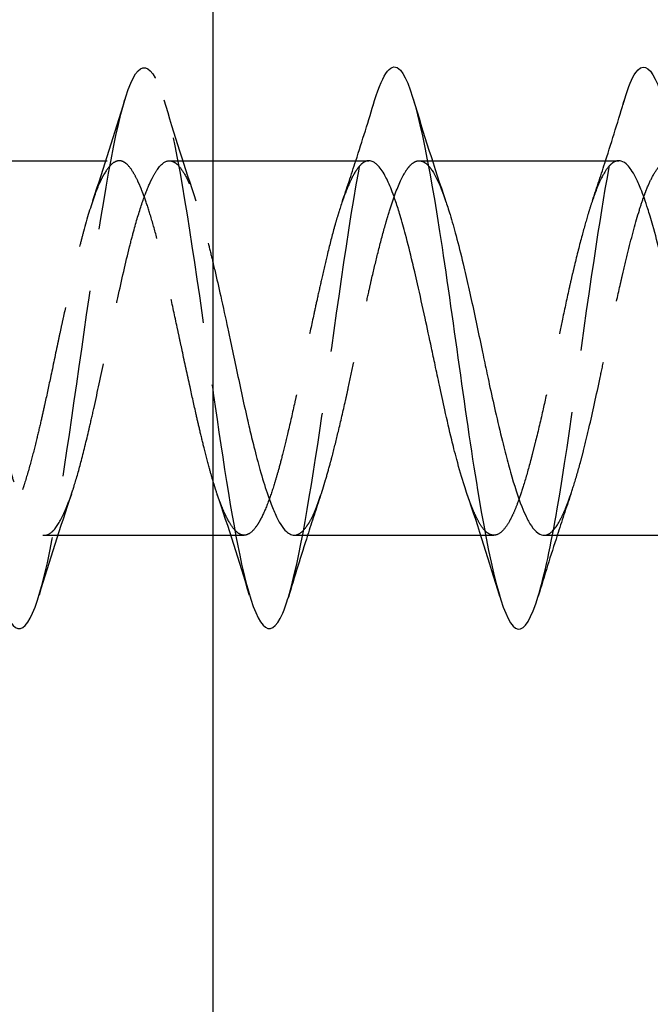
# Model space of a CAD drawing. Header units: millimetres. Extents: x -168 to 186, y -31 to 142.
# Tile 49 of 52: x 144 to 149, y 74 to 82. Entities that reach past the tile are written whole.
import ezdxf

# ---------------------------------------------------------------- set-up
doc = ezdxf.new("R2010")
doc.units = ezdxf.units.MM
doc.header["$LTSCALE"] = 10
doc.linetypes.add('ALLCAD_Strich', pattern=[0.2, 0.15, -0.05])
doc.layers.add('BESCH_KONT_sich_schn_ansi_2d', color=40, linetype='Continuous')

msp = doc.modelspace()

# ---------------------------------------------------------------- linework, layer by layer
at = {"layer": 'BESCH_KONT_sich_schn_ansi_2d', "linetype": 'Continuous', "extrusion": (0, 1, 2.22045e-16)}
for p, q in [((145.515, -26.4799), (145.515, 91.0201)), ((145.515, 81.1014), (146.7616, 81.1014)), ((147.2304, 81.1014), (147.2304, 81.1014)), ((147.2695, 81.1014), (148.7623, 81.1014)), ((145.515, 78.1014), (145.6556, 78.1014)), ((145.695, 78.1014), (145.6951, 78.1014)), ((146.1635, 78.1014), (147.657, 78.1014)), ((147.6955, 78.1014), (147.6955, 78.1014)), ((148.1647, 78.1014), (149.6558, 78.1014))]:
    msp.add_line(p, q, dxfattribs=at)
at = {"layer": 'BESCH_KONT_sich_schn_ansi_2d', "linetype": 'ALLCAD_Strich', "extrusion": (0, 1, 2.22045e-16)}
for p, q in [((143.1647, 81.1014), (144.7628, 81.1014)), ((145.1635, 81.1014), (145.515, 81.1014)), ((147.1641, 81.1014), (147.2304, 81.1014)), ((147.2304, 81.1014), (147.2695, 81.1014)), ((144.1641, 78.1014), (145.515, 78.1014)), ((145.6556, 78.1014), (145.695, 78.1014)), ((145.6951, 78.1014), (145.7623, 78.1014)), ((147.657, 78.1014), (147.6955, 78.1014)), ((147.6955, 78.1014), (147.7616, 78.1014))]:
    msp.add_line(p, q, dxfattribs=at)
at = {"layer": 'BESCH_KONT_sich_schn_ansi_2d', "linetype": 'ALLCAD_Strich'}
for points, knots in [([(136.9631, 81.8514), (137.0678, 81.8514), (137.1725, 81.4582), (137.2772, 80.8445), (137.3819, 80.2308), (137.4866, 79.3965), (137.5912, 78.7183), (137.6959, 78.0401), (137.8006, 77.518), (137.9053, 77.3851), (138.01, 77.2522), (138.1147, 77.5084), (138.2194, 78.0395), (138.3241, 78.5705), (138.4288, 79.3764), (138.5334, 80.0953), (138.6381, 80.8142), (138.7428, 81.4461), (138.8475, 81.7079), (138.9522, 81.9696), (139.0569, 81.8611), (139.1616, 81.4309), (139.2663, 81.0008), (139.3709, 80.249), (139.4756, 79.5128), (139.5803, 78.7766), (139.685, 78.056), (139.7897, 77.6741), (139.8944, 77.2923), (139.9991, 77.2493), (140.1038, 77.5643), (140.2085, 77.8794), (140.3131, 78.5526), (140.4178, 79.2819), (140.5225, 80.0112), (140.6272, 80.7967), (140.7319, 81.2861), (140.8366, 81.7754), (140.9413, 81.9686), (141.046, 81.779), (141.1507, 81.5894), (141.2553, 81.017), (141.36, 80.3185), (141.4647, 79.6201), (141.5694, 78.7956), (141.6741, 78.2148), (141.7788, 77.634), (141.8835, 77.297), (141.9882, 77.3549), (142.0929, 77.4127), (142.1975, 77.8656), (142.3022, 78.5102), (142.4069, 79.1549), (142.5116, 79.9913), (142.6163, 80.6444), (142.721, 81.2975), (142.8257, 81.7672), (142.9304, 81.843), (143.0351, 81.9187), (143.1397, 81.6003), (143.2444, 81.0307), (143.3491, 80.4611), (143.4538, 79.6403), (143.5585, 78.9363), (143.6632, 78.2323), (143.7679, 77.6454), (143.8726, 77.4385), (143.9773, 77.2317), (144.0819, 77.4052), (144.1866, 77.881), (144.2913, 78.3568), (144.396, 79.1351), (144.5007, 79.8667), (144.6054, 80.5983), (144.7101, 81.2833), (144.8148, 81.6145), (144.9195, 81.9456), (145.0241, 81.9228), (145.1288, 81.5564), (145.2335, 81.19), (145.3382, 80.4799), (145.4429, 79.7446), (145.4669, 79.5758), (145.491, 79.4057), (145.515, 79.2383)], [0, 0, 0, 0, 0.986665, 0.986665, 0.986665, 1.973329, 1.973329, 1.973329, 2.959994, 2.959994, 2.959994, 3.946659, 3.946659, 3.946659, 4.933323, 4.933323, 4.933323, 5.919988, 5.919988, 5.919988, 6.906653, 6.906653, 6.906653, 7.893318, 7.893318, 7.893318, 8.879982, 8.879982, 8.879982, 9.866647, 9.866647, 9.866647, 10.853312, 10.853312, 10.853312, 11.839976, 11.839976, 11.839976, 12.826641, 12.826641, 12.826641, 13.813306, 13.813306, 13.813306, 14.79997, 14.79997, 14.79997, 15.786635, 15.786635, 15.786635, 16.7733, 16.7733, 16.7733, 17.759965, 17.759965, 17.759965, 18.746629, 18.746629, 18.746629, 19.733294, 19.733294, 19.733294, 20.719959, 20.719959, 20.719959, 21.706623, 21.706623, 21.706623, 22.693288, 22.693288, 22.693288, 23.679953, 23.679953, 23.679953, 24.666617, 24.666617, 24.666617, 25.653282, 25.653282, 25.653282, 26.639947, 26.639947, 26.639947, 26.866482, 26.866482, 26.866482, 26.866482]), ([(146.1163, 77.6044), (146.2059, 77.9013), (146.2955, 78.4426), (146.3851, 79.0544), (146.4898, 79.7691), (146.5944, 80.5799), (146.6991, 81.1233), (146.7352, 81.3105), (146.7713, 81.4659), (146.8073, 81.5845)], [28.755402, 28.755402, 28.755402, 28.755402, 29.599941, 29.599941, 29.599941, 30.586606, 30.586606, 30.586606, 30.926462, 30.926462, 30.926462, 30.926462]), ([(148.1172, 77.6132), (148.168, 77.7805), (148.2187, 78.0204), (148.2695, 78.3135), (148.3742, 78.918), (148.4788, 79.749), (148.5835, 80.4336), (148.6593, 80.9288), (148.735, 81.3474), (148.8107, 81.5982)], [35.041631, 35.041631, 35.041631, 35.041631, 35.519929, 35.519929, 35.519929, 36.506594, 36.506594, 36.506594, 37.220177, 37.220177, 37.220177, 37.220177]), ([(145.515, 78.5293), (145.5048, 78.5631), (145.4947, 78.5985), (145.4702, 78.6877), (145.456, 78.7428), (145.4302, 78.8467), (145.4187, 78.8945), (145.3976, 78.9847), (145.3879, 79.0267), (145.3619, 79.1415), (145.3454, 79.2157), (145.3081, 79.3861), (145.2872, 79.4828), (145.259, 79.6142), (145.2516, 79.6487), (145.2382, 79.7112), (145.2322, 79.7393), (145.2072, 79.8564), (145.1883, 79.9446), (145.1554, 80.0952), (145.1413, 80.1584), (145.1157, 80.2694), (145.1043, 80.3176), (145.0832, 80.4038), (145.0736, 80.4421), (145.0463, 80.5463), (145.0287, 80.6093), (144.9951, 80.7192), (144.9793, 80.7669), (144.9589, 80.8232), (144.9543, 80.8356), (144.9426, 80.8657), (144.9357, 80.8829), (144.9225, 80.9138), (144.9163, 80.9277), (144.8976, 80.9674), (144.8852, 80.9908), (144.8554, 81.0393), (144.8381, 81.0611), (144.8082, 81.0871), (144.7957, 81.0945), (144.7736, 81.1012), (144.764, 81.1021), (144.7394, 81.099), (144.7243, 81.0921), (144.6875, 81.0633), (144.6659, 81.0366), (144.6358, 80.986), (144.6273, 80.9703), (144.6131, 80.9415), (144.6074, 80.9292), (144.5889, 80.8873), (144.5762, 80.8552), (144.5343, 80.7393), (144.5055, 80.643), (144.4668, 80.4988), (144.4572, 80.4621), (144.4355, 80.3764), (144.4234, 80.3269), (144.3953, 80.209), (144.3792, 80.1398), (144.3463, 79.9944), (144.3295, 79.9183), (144.3069, 79.8141), (144.301, 79.7871), (144.2875, 79.7242), (144.2799, 79.6882), (144.2518, 79.5555), (144.2316, 79.4587), (144.1955, 79.2886), (144.1797, 79.215), (144.1542, 79.0997), (144.1446, 79.057), (144.1233, 78.964), (144.1115, 78.9143), (144.0847, 78.8049), (144.0697, 78.7462), (144.0367, 78.6241), (144.0187, 78.562), (143.9946, 78.4855), (143.9885, 78.4667), (143.9753, 78.4269), (143.9681, 78.4061), (143.9409, 78.3309), (143.9212, 78.2829), (143.8845, 78.2086), (143.8676, 78.1804), (143.841, 78.1459), (143.8314, 78.1354), (143.8102, 78.117), (143.7986, 78.1099), (143.7725, 78.1006), (143.758, 78.1), (143.7244, 78.1094), (143.7052, 78.1225), (143.6802, 78.15), (143.6741, 78.1573), (143.6608, 78.1754), (143.6535, 78.1865), (143.6261, 78.2323), (143.6063, 78.2742), (143.5697, 78.3657), (143.5531, 78.4126), (143.5268, 78.4943), (143.5172, 78.5257), (143.496, 78.5978), (143.4844, 78.6391), (143.4582, 78.7362), (143.4436, 78.7929), (143.41, 78.9281), (143.3911, 79.008), (143.3662, 79.1173), (143.3601, 79.1441), (143.3468, 79.204), (143.3395, 79.2372), (143.3122, 79.363), (143.2924, 79.4573), (143.2558, 79.6317), (143.2391, 79.7115), (143.2128, 79.8359), (143.2031, 79.8809), (143.1819, 79.9789), (143.1703, 80.0315), (143.1442, 80.1478), (143.1296, 80.2107), (143.096, 80.3505), (143.077, 80.4257), (143.0521, 80.519), (143.0461, 80.5412), (143.0327, 80.5892), (143.0254, 80.6148), (142.9981, 80.7079), (142.9783, 80.77), (142.9417, 80.871), (142.9251, 80.9118), (142.8987, 80.9672), (142.8891, 80.9855), (142.8679, 81.0215), (142.8563, 81.0382), (142.8301, 81.0694), (142.8155, 81.0822), (142.7819, 81.1011), (142.763, 81.104), (142.738, 81.0976), (142.732, 81.0952), (142.7187, 81.0882), (142.7114, 81.0833), (142.6841, 81.0601), (142.6642, 81.0343), (142.6277, 80.9713), (142.611, 80.9366), (142.5846, 80.8733), (142.575, 80.8485), (142.5538, 80.7901), (142.5422, 80.756), (142.516, 80.6742), (142.5015, 80.6253), (142.4679, 80.5064), (142.4489, 80.4344), (142.424, 80.3339), (142.4179, 80.3092), (142.4046, 80.2535), (142.3973, 80.2225), (142.37, 80.1038), (142.3502, 80.0133), (142.3136, 79.8427), (142.2969, 79.7636), (142.2706, 79.6384), (142.2609, 79.5927), (142.2397, 79.4925), (142.2281, 79.438), (142.202, 79.3166), (142.1874, 79.2499), (142.1538, 79.0999), (142.1348, 79.0176), (142.1099, 78.9132), (142.1039, 78.8882), (142.0905, 78.8338), (142.0833, 78.8046), (142.0559, 78.6968), (142.0361, 78.6227), (141.9995, 78.4977), (141.9829, 78.4451), (141.9565, 78.3703), (141.9469, 78.3448), (141.9257, 78.2925), (141.9141, 78.2666), (141.8879, 78.2145), (141.8733, 78.1898), (141.8398, 78.1433), (141.8208, 78.1245), (141.7958, 78.1098), (141.7898, 78.107), (141.7765, 78.1027), (141.7692, 78.1014), (141.7419, 78.1013), (141.722, 78.1101), (141.6855, 78.1428), (141.6688, 78.1639), (141.6424, 78.2066), (141.6328, 78.2241), (141.6116, 78.2667), (141.6, 78.2926), (141.5738, 78.3565), (141.5593, 78.3959), (141.5257, 78.4947), (141.5067, 78.5563), (141.4818, 78.6444), (141.4757, 78.6664), (141.4624, 78.716), (141.4551, 78.7439), (141.4278, 78.8515), (141.408, 78.9353), (141.3714, 79.0963), (141.3547, 79.1721), (141.3284, 79.294), (141.3187, 79.3389), (141.2975, 79.4382), (141.2859, 79.4926), (141.2598, 79.6153), (141.2452, 79.6835), (141.2116, 79.8389), (141.1927, 79.9256), (141.1677, 80.0375), (141.1617, 80.0644), (141.1483, 80.1235), (141.1411, 80.1555), (141.1137, 80.2744), (141.0939, 80.358), (141.0573, 80.5029), (141.0407, 80.5655), (141.0143, 80.6572), (141.0047, 80.6892), (140.9835, 80.7561), (140.9719, 80.7902), (140.9457, 80.8616), (140.9311, 80.8973), (140.8976, 80.9701), (140.8786, 81.0041), (140.8536, 81.0394), (140.8476, 81.0472), (140.8343, 81.0627), (140.827, 81.0701), (140.7997, 81.0936), (140.7798, 81.102), (140.7433, 81.1009), (140.7266, 81.094), (140.7002, 81.0733), (140.6906, 81.0637), (140.6694, 81.0382), (140.6578, 81.0214), (140.6316, 80.9774), (140.6171, 80.9487), (140.5835, 80.8735), (140.5645, 80.8243), (140.5396, 80.7513), (140.5335, 80.7329), (140.5202, 80.691), (140.5129, 80.6672), (140.4856, 80.5742), (140.4658, 80.4999), (140.4292, 80.3537), (140.4125, 80.2836), (140.3862, 80.169), (140.3766, 80.1264), (140.3553, 80.0314), (140.3437, 79.9787), (140.3176, 79.8589), (140.303, 79.7914), (140.2694, 79.6357), (140.2505, 79.5475), (140.2255, 79.4317), (140.2195, 79.4037), (140.2061, 79.3419), (140.1989, 79.3082), (140.1716, 79.1823), (140.1517, 79.0919), (140.1151, 78.9318), (140.0985, 78.8613), (140.0721, 78.7556), (140.0625, 78.7182), (140.0413, 78.639), (140.0297, 78.5977), (140.0035, 78.5095), (139.989, 78.4638), (139.9554, 78.3673), (139.9364, 78.3191), (139.9114, 78.2643), (139.9054, 78.2518), (139.8921, 78.2255), (139.8848, 78.2122), (139.8575, 78.1662), (139.8376, 78.1409), (139.8011, 78.1104), (139.7844, 78.1028), (139.758, 78.1009), (139.7484, 78.1022), (139.7272, 78.1098), (139.7156, 78.1169), (139.6894, 78.1395), (139.6749, 78.1565), (139.6413, 78.2058), (139.6223, 78.2409), (139.5974, 78.2964), (139.5913, 78.3106), (139.578, 78.3435), (139.5707, 78.3625), (139.5433, 78.4378), (139.5235, 78.5003), (139.487, 78.6268), (139.4703, 78.6888), (139.444, 78.7922), (139.4344, 78.8311), (139.4131, 78.9188), (139.4015, 78.968), (139.3753, 79.0813), (139.3607, 79.146), (139.3272, 79.2966), (139.3083, 79.3832), (139.2834, 79.4988), (139.2773, 79.527), (139.264, 79.5894), (139.2568, 79.6236), (139.2295, 79.7524), (139.2096, 79.8465), (139.1731, 80.0167), (139.1564, 80.093), (139.13, 80.2093), (139.1203, 80.2507), (139.0992, 80.3397), (139.0876, 80.3867), (139.0615, 80.4886), (139.047, 80.5424), (139.0134, 80.6599), (138.9943, 80.7211), (138.9692, 80.7937), (138.9632, 80.8106), (138.9498, 80.8467), (138.9426, 80.8655), (138.9152, 80.9325), (138.8954, 80.974), (138.8588, 81.0349), (138.8421, 81.0568), (138.8157, 81.0813), (138.8061, 81.0882), (138.7849, 81.0988), (138.7733, 81.1016), (138.7471, 81.1011), (138.7325, 81.0962), (138.699, 81.0745), (138.68, 81.0546), (138.6551, 81.0185), (138.649, 81.0089), (138.6356, 80.9861), (138.6283, 80.9724), (138.6009, 80.917), (138.581, 80.8683), (138.5445, 80.7657), (138.5281, 80.7142), (138.5019, 80.6258), (138.4922, 80.5919), (138.4709, 80.5141), (138.4592, 80.4697), (138.4327, 80.3658), (138.4179, 80.3054), (138.3846, 80.1652), (138.3661, 80.0845), (138.3415, 79.9744), (138.3355, 79.9469), (138.3223, 79.8863), (138.3151, 79.8532), (138.2881, 79.7267), (138.2684, 79.6325), (138.2316, 79.4572), (138.2146, 79.3764), (138.1881, 79.2527), (138.1786, 79.209), (138.1578, 79.1149), (138.1465, 79.0647), (138.1212, 78.9554), (138.1072, 78.897), (138.0729, 78.7592), (138.0525, 78.6823), (138.0268, 78.5924), (138.0214, 78.5739), (138.0091, 78.5326), (138.0022, 78.5101), (137.9908, 78.4738), (137.9862, 78.4597), (137.9662, 78.3994), (137.9509, 78.3569), (137.918, 78.2755), (137.9005, 78.238), (137.8731, 78.1901), (137.8635, 78.1751), (137.8422, 78.1468), (137.8306, 78.1342), (137.8044, 78.1127), (137.7898, 78.1054), (137.7563, 78.0991), (137.7373, 78.1033), (137.7128, 78.1187), (137.7073, 78.1229), (137.6946, 78.134), (137.6875, 78.1414), (137.6605, 78.1735), (137.6409, 78.2056), (137.6044, 78.28), (137.5877, 78.32), (137.5611, 78.3916), (137.5514, 78.4196), (137.5325, 78.4768), (137.5233, 78.5058), (137.4884, 78.6214), (137.4624, 78.7169), (137.4363, 78.8203)], [3.055943, 3.055943, 3.055943, 3.055943, 3.070776, 3.070776, 3.091709, 3.091709, 3.108483, 3.108483, 3.122507, 3.122507, 3.14621, 3.14621, 3.176006, 3.176006, 3.186593, 3.186593, 3.195238, 3.195238, 3.222792, 3.222792, 3.243482, 3.243482, 3.260161, 3.260161, 3.274206, 3.274206, 3.29962, 3.29962, 3.322178, 3.322178, 3.328812, 3.328812, 3.338792, 3.338792, 3.347746, 3.347746, 3.36587, 3.36587, 3.391261, 3.391261, 3.409627, 3.409627, 3.423472, 3.423472, 3.445297, 3.445297, 3.476191, 3.476191, 3.488327, 3.488327, 3.4966, 3.4966, 3.515042, 3.515042, 3.557667, 3.557667, 3.571576, 3.571576, 3.589121, 3.589121, 3.612097, 3.612097, 3.636131, 3.636131, 3.644507, 3.644507, 3.655566, 3.655566, 3.685269, 3.685269, 3.708459, 3.708459, 3.722441, 3.722441, 3.739453, 3.739453, 3.760996, 3.760996, 3.786693, 3.786693, 3.795415, 3.795415, 3.805825, 3.805825, 3.834794, 3.834794, 3.859571, 3.859571, 3.873603, 3.873603, 3.890343, 3.890343, 3.911185, 3.911185, 3.938449, 3.938449, 3.94711, 3.94711, 3.957659, 3.957659, 3.986786, 3.986786, 4.011187, 4.011187, 4.025211, 4.025211, 4.041991, 4.041991, 4.062935, 4.062935, 4.089961, 4.089961, 4.098633, 4.098633, 4.109157, 4.109157, 4.138256, 4.138256, 4.162724, 4.162724, 4.17675, 4.17675, 4.193522, 4.193522, 4.214447, 4.214447, 4.241518, 4.241518, 4.250188, 4.250188, 4.260717, 4.260717, 4.28982, 4.28982, 4.314276, 4.314276, 4.328302, 4.328302, 4.345076, 4.345076, 4.366004, 4.366004, 4.393067, 4.393067, 4.401737, 4.401737, 4.412265, 4.412265, 4.441368, 4.441368, 4.465826, 4.465826, 4.479852, 4.479852, 4.496626, 4.496626, 4.517554, 4.517554, 4.544618, 4.544618, 4.553288, 4.553288, 4.563817, 4.563817, 4.59292, 4.59292, 4.617377, 4.617377, 4.631403, 4.631403, 4.648177, 4.648177, 4.669105, 4.669105, 4.696169, 4.696169, 4.704839, 4.704839, 4.715368, 4.715368, 4.744471, 4.744471, 4.768929, 4.768929, 4.782954, 4.782954, 4.799728, 4.799728, 4.820656, 4.820656, 4.847721, 4.847721, 4.856391, 4.856391, 4.866919, 4.866919, 4.896022, 4.896022, 4.920481, 4.920481, 4.934506, 4.934506, 4.95128, 4.95128, 4.972208, 4.972208, 4.999273, 4.999273, 5.007943, 5.007943, 5.018472, 5.018472, 5.047575, 5.047575, 5.072033, 5.072033, 5.086059, 5.086059, 5.102833, 5.102833, 5.123762, 5.123762, 5.150824, 5.150824, 5.159495, 5.159495, 5.170023, 5.170023, 5.199126, 5.199126, 5.223585, 5.223585, 5.23761, 5.23761, 5.254384, 5.254384, 5.275311, 5.275311, 5.302378, 5.302378, 5.311048, 5.311048, 5.321576, 5.321576, 5.350679, 5.350679, 5.375139, 5.375139, 5.389165, 5.389165, 5.405938, 5.405938, 5.426865, 5.426865, 5.453932, 5.453932, 5.462603, 5.462603, 5.473133, 5.473133, 5.502238, 5.502238, 5.526691, 5.526691, 5.540718, 5.540718, 5.557495, 5.557495, 5.57843, 5.57843, 5.60548, 5.60548, 5.614151, 5.614151, 5.624676, 5.624676, 5.653776, 5.653776, 5.678242, 5.678242, 5.692267, 5.692267, 5.709036, 5.709036, 5.729954, 5.729954, 5.757041, 5.757041, 5.76571, 5.76571, 5.776238, 5.776238, 5.805342, 5.805342, 5.829807, 5.829807, 5.843833, 5.843833, 5.860606, 5.860606, 5.88153, 5.88153, 5.908602, 5.908602, 5.917273, 5.917273, 5.927815, 5.927815, 5.956931, 5.956931, 5.981349, 5.981349, 5.995379, 5.995379, 6.012175, 6.012175, 6.033151, 6.033151, 6.060115, 6.060115, 6.06879, 6.06879, 6.079294, 6.079294, 6.108369, 6.108369, 6.132889, 6.132889, 6.146906, 6.146906, 6.163641, 6.163641, 6.184483, 6.184483, 6.211736, 6.211736, 6.220393, 6.220393, 6.230926, 6.230926, 6.260044, 6.260044, 6.284522, 6.284522, 6.298554, 6.298554, 6.315332, 6.315332, 6.336268, 6.336268, 6.363306, 6.363306, 6.371989, 6.371989, 6.382602, 6.382602, 6.411786, 6.411786, 6.43597, 6.43597, 6.450018, 6.450018, 6.466936, 6.466936, 6.488187, 6.488187, 6.514594, 6.514594, 6.523285, 6.523285, 6.533631, 6.533631, 6.562522, 6.562522, 6.587478, 6.587478, 6.6013, 6.6013, 6.617688, 6.617688, 6.637752, 6.637752, 6.666821, 6.666821, 6.674542, 6.674542, 6.68452, 6.68452, 6.691142, 6.691142, 6.713569, 6.713569, 6.739343, 6.739343, 6.753456, 6.753456, 6.770244, 6.770244, 6.791157, 6.791157, 6.818246, 6.818246, 6.826165, 6.826165, 6.836511, 6.836511, 6.865295, 6.865295, 6.889866, 6.889866, 6.904072, 6.904072, 6.917294, 6.917294, 6.954529, 6.954529, 6.954529, 6.954529]), ([(137.4364, 80.5857), (137.4476, 80.5465), (137.4588, 80.5055), (137.4771, 80.4357), (137.4842, 80.4078), (137.5069, 80.3165), (137.5223, 80.2509), (137.558, 80.0945), (137.578, 80.0025), (137.6102, 79.852), (137.6223, 79.795), (137.6471, 79.6782), (137.6597, 79.6185), (137.6979, 79.4394), (137.7235, 79.3209), (137.7616, 79.1504), (137.7739, 79.0958), (137.7933, 79.0117), (137.8004, 78.9814), (137.8273, 78.8672), (137.847, 78.7867), (137.8888, 78.6261), (137.9109, 78.5478), (137.9453, 78.4396), (137.9574, 78.404), (137.9934, 78.3067), (138.0174, 78.253), (138.0596, 78.1794), (138.0776, 78.1546), (138.103, 78.1291), (138.1104, 78.1228), (138.1352, 78.1056), (138.1525, 78.1002), (138.1865, 78.103), (138.2031, 78.1106), (138.2261, 78.1298), (138.2324, 78.136), (138.2508, 78.1564), (138.2628, 78.173), (138.3074, 78.2452), (138.34, 78.3195), (138.3864, 78.4507), (138.3997, 78.4915), (138.4203, 78.5592), (138.4276, 78.584), (138.4526, 78.6723), (138.4701, 78.7395), (138.5112, 78.9059), (138.5346, 79.0075), (138.57, 79.1667), (138.5818, 79.2207), (138.6209, 79.4009), (138.6483, 79.5294), (138.6925, 79.7345), (138.709, 79.8109), (138.7327, 79.9195), (138.7399, 79.9524), (138.768, 80.0801), (138.7886, 80.1724), (138.831, 80.3543), (138.8528, 80.4428), (138.8866, 80.5696), (138.8986, 80.6122), (138.9387, 80.7471), (138.9669, 80.8289), (139.0104, 80.9309), (139.0254, 80.9619), (139.0476, 81.0014), (139.0549, 81.0133), (139.0811, 81.0524), (139.0999, 81.0731), (139.1343, 81.0966), (139.1499, 81.1018), (139.1717, 81.1012), (139.1779, 81.1002), (139.1958, 81.0947), (139.2077, 81.088), (139.2497, 81.0531), (139.2801, 81.0084), (139.3253, 80.9149), (139.3399, 80.8806), (139.3618, 80.8233), (139.369, 80.8033), (139.3954, 80.7268), (139.4142, 80.6652), (139.4487, 80.5423), (139.4643, 80.483), (139.486, 80.3961), (139.4922, 80.3711), (139.5101, 80.2971), (139.5219, 80.2469), (139.5639, 80.0649), (139.5942, 79.927), (139.6394, 79.7185), (139.6541, 79.6506), (139.6759, 79.5486), (139.6832, 79.5146), (139.7095, 79.3912), (139.7283, 79.3026), (139.7702, 79.1094), (139.7932, 79.0063), (139.8283, 78.8585), (139.8402, 78.8099), (139.877, 78.6661), (139.9019, 78.5772), (139.9451, 78.4409), (139.9633, 78.3891), (139.9886, 78.3247), (139.9959, 78.3072), (140.024, 78.2428), (140.0447, 78.2034), (140.0804, 78.1514), (140.0953, 78.1345), (140.1163, 78.1177), (140.1224, 78.1137), (140.1403, 78.1043), (140.1522, 78.1013), (140.1912, 78.1017), (140.2184, 78.1183), (140.2625, 78.1704), (140.2792, 78.1959), (140.3031, 78.2406), (140.3103, 78.2552), (140.3381, 78.3155), (140.3583, 78.3683), (140.3937, 78.4735), (140.4088, 78.5225), (140.43, 78.5961), (140.436, 78.6177), (140.454, 78.6832), (140.4659, 78.7286), (140.497, 78.8512), (140.5162, 78.9309), (140.5596, 79.1169), (140.5837, 79.2244), (140.6149, 79.3678), (140.6222, 79.4014), (140.6525, 79.5432), (140.6753, 79.6524), (140.7186, 79.8576), (140.7389, 79.9532), (140.7713, 80.1003), (140.7832, 80.1533), (140.823, 80.3251), (140.851, 80.4376), (140.8944, 80.5948), (140.9095, 80.6466), (140.9319, 80.7181), (140.9392, 80.7406), (140.9692, 80.8302), (140.9917, 80.8891), (141.0341, 80.9809), (141.0539, 81.0159), (141.0858, 81.058), (141.0977, 81.0706), (141.1371, 81.1018), (141.1647, 81.1069), (141.2079, 81.089), (141.2233, 81.0776), (141.2459, 81.0533), (141.2531, 81.0443), (141.2801, 81.0068), (141.2996, 80.9711), (141.34, 80.881), (141.3609, 80.8256), (141.3938, 80.7265), (141.4057, 80.6882), (141.4486, 80.5429), (141.4798, 80.424), (141.5253, 80.2365), (141.5394, 80.1763), (141.5608, 80.0826), (141.5681, 80.0501), (141.5974, 79.9176), (141.6191, 79.8151), (141.6612, 79.6149), (141.6814, 79.5179), (141.7137, 79.3657), (141.7256, 79.31), (141.7612, 79.1464), (141.785, 79.0411), (141.8276, 78.8633), (141.8462, 78.7891), (141.872, 78.6917), (141.8793, 78.665), (141.9088, 78.5585), (141.9308, 78.4853), (141.9737, 78.359), (141.9945, 78.3055), (142.0274, 78.2354), (142.0393, 78.2129), (142.0754, 78.1542), (142.0997, 78.1273), (142.1426, 78.1024), (142.1611, 78.099), (142.1868, 78.1046), (142.194, 78.1074), (142.2228, 78.1228), (142.244, 78.1446), (142.2866, 78.2079), (142.3079, 78.2496), (142.3413, 78.3285), (142.3532, 78.3594), (142.3896, 78.461), (142.4141, 78.5395), (142.457, 78.6912), (142.4753, 78.7601), (142.5007, 78.862), (142.5079, 78.8916), (142.5369, 79.0133), (142.5584, 79.1093), (142.6011, 79.306), (142.6223, 79.4061), (142.6554, 79.5635), (142.6674, 79.6201), (142.7036, 79.7909), (142.7281, 79.9043), (142.7711, 80.0967), (142.7895, 80.1768), (142.8151, 80.2844), (142.8224, 80.3144), (142.8538, 80.4428), (142.8776, 80.535), (142.9206, 80.6859), (142.9397, 80.7472), (142.9708, 80.8359), (142.9828, 80.8673), (143.0216, 80.9597), (143.0486, 81.0095), (143.0915, 81.0641), (143.1073, 81.079), (143.1302, 81.093), (143.1375, 81.0963), (143.1647, 81.1044), (143.1845, 81.1014), (143.2264, 81.0764), (143.2485, 81.0521), (143.2827, 80.9984), (143.2946, 80.9767), (143.332, 80.9001), (143.3575, 80.8353), (143.4005, 80.7081), (143.4179, 80.6521), (143.4423, 80.5663), (143.4496, 80.5401), (143.4792, 80.4293), (143.5014, 80.3389), (143.5443, 80.1536), (143.5651, 80.0598), (143.5979, 79.9085), (143.6098, 79.853), (143.6458, 79.6844), (143.67, 79.5706), (143.7131, 79.3714), (143.7318, 79.286), (143.7576, 79.1697), (143.7648, 79.1373), (143.7931, 79.0117), (143.8139, 78.9216), (143.8564, 78.7473), (143.878, 78.6641), (143.9116, 78.5462), (143.9235, 78.5067), (143.96, 78.3938), (143.9847, 78.3283), (144.0276, 78.2353), (144.0456, 78.2025), (144.0709, 78.1657), (144.0781, 78.1562), (144.1074, 78.1223), (144.1291, 78.1071), (144.1719, 78.0985), (144.1929, 78.1043), (144.2259, 78.1291), (144.2379, 78.1412), (144.278, 78.192), (144.3064, 78.2445), (144.3499, 78.3479), (144.3648, 78.3875), (144.387, 78.4523), (144.3943, 78.4744), (144.4208, 78.5591), (144.4399, 78.6267), (144.481, 78.7833), (144.5029, 78.8734), (144.5368, 79.0197), (144.5487, 79.0723), (144.5885, 79.2501), (144.6164, 79.3792), (144.6594, 79.5784), (144.6741, 79.6472), (144.6962, 79.7498), (144.7035, 79.7838), (144.7243, 79.8804), (144.7377, 79.9426), (144.7825, 80.1479), (144.8136, 80.2853), (144.857, 80.4591), (144.869, 80.5051), (144.9029, 80.6287), (144.9248, 80.7014), (144.9658, 80.8216), (144.9847, 80.8709), (145.0109, 80.9301), (145.0182, 80.9456), (145.0397, 80.9884), (145.0538, 81.0126), (145.0981, 81.0757), (145.128, 81.0988), (145.1701, 81.1021), (145.1819, 81.0999), (145.2001, 81.0917), (145.2063, 81.0881), (145.2286, 81.072), (145.2447, 81.0549), (145.2798, 81.0058), (145.2988, 80.972), (145.325, 80.9154), (145.3323, 80.8986), (145.3538, 80.8459), (145.3679, 80.8071), (145.4123, 80.6741), (145.4421, 80.5678), (145.4842, 80.4029), (145.496, 80.3549), (145.5103, 80.2955), (145.5126, 80.2856), (145.515, 80.2756)], [0.000004, 0.000004, 0.000004, 0.000004, 0.015971, 0.015971, 0.026169, 0.026169, 0.048722, 0.048722, 0.078187, 0.078187, 0.095845, 0.095845, 0.114159, 0.114159, 0.15078, 0.15078, 0.168428, 0.168428, 0.178581, 0.178581, 0.207307, 0.207307, 0.239764, 0.239764, 0.257385, 0.257385, 0.291901, 0.291901, 0.317602, 0.317602, 0.328233, 0.328233, 0.353479, 0.353479, 0.377859, 0.377859, 0.387096, 0.387096, 0.404618, 0.404618, 0.451591, 0.451591, 0.470633, 0.470633, 0.481102, 0.481102, 0.506727, 0.506727, 0.541122, 0.541122, 0.558324, 0.558324, 0.597748, 0.597748, 0.621321, 0.621321, 0.63168, 0.63168, 0.661826, 0.661826, 0.693763, 0.693763, 0.71114, 0.71114, 0.75177, 0.75177, 0.77313, 0.77313, 0.783605, 0.783605, 0.811005, 0.811005, 0.83392, 0.83392, 0.842903, 0.842903, 0.860113, 0.860113, 0.903764, 0.903764, 0.924635, 0.924635, 0.935072, 0.935072, 0.962646, 0.962646, 0.985488, 0.985488, 0.994454, 0.994454, 1.011641, 1.011641, 1.055254, 1.055254, 1.076119, 1.076119, 1.086562, 1.086562, 1.114084, 1.114084, 1.147867, 1.147867, 1.165203, 1.165203, 1.201052, 1.201052, 1.226943, 1.226943, 1.237347, 1.237347, 1.267596, 1.267596, 1.289504, 1.289504, 1.298317, 1.298317, 1.315646, 1.315646, 1.354778, 1.354778, 1.378564, 1.378564, 1.38897, 1.38897, 1.418627, 1.418627, 1.440734, 1.440734, 1.44958, 1.44958, 1.466912, 1.466912, 1.494621, 1.494621, 1.528951, 1.528951, 1.539358, 1.539358, 1.572741, 1.572741, 1.602631, 1.602631, 1.619973, 1.619973, 1.660189, 1.660189, 1.681829, 1.681829, 1.692262, 1.692262, 1.725229, 1.725229, 1.754295, 1.754295, 1.771643, 1.771643, 1.811297, 1.811297, 1.833265, 1.833265, 1.843692, 1.843692, 1.872209, 1.872209, 1.902829, 1.902829, 1.920222, 1.920222, 1.965006, 1.965006, 1.98516, 1.98516, 1.995632, 1.995632, 2.02749, 2.02749, 2.057176, 2.057176, 2.074521, 2.074521, 2.108757, 2.108757, 2.135316, 2.135316, 2.145711, 2.145711, 2.177926, 2.177926, 2.208514, 2.208514, 2.225853, 2.225853, 2.260746, 2.260746, 2.287154, 2.287154, 2.297549, 2.297549, 2.328603, 2.328603, 2.359916, 2.359916, 2.377253, 2.377253, 2.412538, 2.412538, 2.438539, 2.438539, 2.448933, 2.448933, 2.480416, 2.480416, 2.511458, 2.511458, 2.528796, 2.528796, 2.563947, 2.563947, 2.590236, 2.590236, 2.600633, 2.600633, 2.63557, 2.63557, 2.663606, 2.663606, 2.680971, 2.680971, 2.719736, 2.719736, 2.742229, 2.742229, 2.752651, 2.752651, 2.781558, 2.781558, 2.814056, 2.814056, 2.831387, 2.831387, 2.868129, 2.868129, 2.892818, 2.892818, 2.903215, 2.903215, 2.935626, 2.935626, 2.966102, 2.966102, 2.983444, 2.983444, 3.018269, 3.018269, 3.044899, 3.044899, 3.0553, 3.0553, 3.085744, 3.085744, 3.11746, 3.11746, 3.134798, 3.134798, 3.17026, 3.17026, 3.196045, 3.196045, 3.206441, 3.206441, 3.238255, 3.238255, 3.269097, 3.269097, 3.286439, 3.286439, 3.327211, 3.327211, 3.348544, 3.348544, 3.358986, 3.358986, 3.38693, 3.38693, 3.419088, 3.419088, 3.436432, 3.436432, 3.476632, 3.476632, 3.49773, 3.49773, 3.508232, 3.508232, 3.527698, 3.527698, 3.573623, 3.573623, 3.591046, 3.591046, 3.622556, 3.622556, 3.649603, 3.649603, 3.660066, 3.660066, 3.680586, 3.680586, 3.724744, 3.724744, 3.741966, 3.741966, 3.750979, 3.750979, 3.774058, 3.774058, 3.80115, 3.80115, 3.811611, 3.811611, 3.832166, 3.832166, 3.876268, 3.876268, 3.893489, 3.893489, 3.896908, 3.896908, 3.896908, 3.896908]), ([(146.7616, 81.1014), (146.7547, 81.1014), (146.7477, 81.1003), (146.7264, 81.0936), (146.7122, 81.0844), (146.6864, 81.0597), (146.675, 81.0458), (146.6538, 81.015), (146.6442, 80.999), (146.6176, 80.9498), (146.6006, 80.9127), (146.5632, 80.8197), (146.5427, 80.7616), (146.515, 80.6734), (146.5077, 80.6491), (146.4943, 80.6034), (146.4883, 80.5822), (146.4636, 80.4928), (146.4451, 80.4202), (146.4124, 80.2845), (146.3981, 80.223), (146.3724, 80.1091), (146.3609, 80.0573), (146.3398, 79.9607), (146.3301, 79.9162), (146.3035, 79.7928), (146.2865, 79.7134), (146.2491, 79.5389), (146.2287, 79.4442), (146.2009, 79.3169), (146.1936, 79.2833), (146.1802, 79.2225), (146.1742, 79.1953), (146.1495, 79.0839), (146.1311, 79.002), (146.0983, 78.8627), (146.084, 78.804), (146.0583, 78.7031), (146.0468, 78.6599), (146.0257, 78.5841), (146.016, 78.551), (145.9894, 78.4641), (145.9725, 78.4136), (145.935, 78.3143), (145.9146, 78.2678), (145.8869, 78.2156), (145.8795, 78.2028), (145.8662, 78.1815), (145.8602, 78.1727), (145.8355, 78.1393), (145.817, 78.1214), (145.7842, 78.1035), (145.77, 78.1003), (145.7442, 78.1029), (145.7328, 78.107), (145.7116, 78.1201), (145.702, 78.1281), (145.6906, 78.1399), (145.6889, 78.1417), (145.6872, 78.1436)], [2.4545784, 2.4545784, 2.4545784, 2.4545784, 2.4647805, 2.4647805, 2.4856821, 2.4856821, 2.5024427, 2.5024427, 2.5164653, 2.5164653, 2.540936, 2.540936, 2.5700513, 2.5700513, 2.5805785, 2.5805785, 2.5892451, 2.5892451, 2.61628, 2.61628, 2.6371826, 2.6371826, 2.6539442, 2.6539442, 2.6679676, 2.6679676, 2.6924403, 2.6924403, 2.7215569, 2.7215569, 2.7320845, 2.7320845, 2.7407517, 2.7407517, 2.7677856, 2.7677856, 2.7886904, 2.7886904, 2.8054533, 2.8054533, 2.8194774, 2.8194774, 2.8439478, 2.8439478, 2.8730675, 2.8730675, 2.8835971, 2.8835971, 2.8922642, 2.8922642, 2.9193131, 2.9193131, 2.9402133, 2.9402133, 2.9569748, 2.9569748, 2.9710001, 2.9710001, 2.9734486, 2.9734486, 2.9734486, 2.9734486]), ([(146.1635, 78.1014), (146.1766, 78.1014), (146.1897, 78.1052), (146.222, 78.1235), (146.241, 78.1421), (146.2673, 78.1784), (146.2746, 78.1895), (146.2962, 78.226), (146.3103, 78.2543), (146.3546, 78.3557), (146.3844, 78.4424), (146.4264, 78.5839), (146.4382, 78.6259), (146.4563, 78.6928), (146.4626, 78.7164), (146.4848, 78.8018), (146.5008, 78.8664), (146.536, 79.0129), (146.5551, 79.0956), (146.5814, 79.2134), (146.5887, 79.2464), (146.6103, 79.3455), (146.6245, 79.4121), (146.6687, 79.622), (146.6985, 79.7656), (146.7404, 79.9608), (146.7523, 80.0151), (146.7704, 80.0963), (146.7766, 80.1239), (146.7988, 80.2209), (146.8149, 80.2885), (146.8501, 80.4302), (146.8692, 80.5029), (146.8955, 80.5966), (146.9028, 80.6218), (146.9244, 80.6946), (146.9386, 80.7397), (146.9829, 80.8697), (147.0126, 80.9415), (147.0545, 81.0154), (147.0663, 81.0332), (147.0845, 81.0558), (147.0907, 81.0627), (147.1129, 81.0843), (147.1289, 81.0944), (147.1641, 81.104), (147.1833, 81.1014), (147.2096, 81.0869), (147.2169, 81.0817), (147.2287, 81.0714), (147.2333, 81.067), (147.2378, 81.0621)], [4.2097249, 4.2097249, 4.2097249, 4.2097249, 4.2285764, 4.2285764, 4.2557724, 4.2557724, 4.2662311, 4.2662311, 4.2868676, 4.2868676, 4.3308362, 4.3308362, 4.3480551, 4.3480551, 4.3570585, 4.3570585, 4.3800856, 4.3800856, 4.4073084, 4.4073084, 4.4177664, 4.4177664, 4.4384243, 4.4384243, 4.482358, 4.482358, 4.4995762, 4.4995762, 4.508578, 4.508578, 4.5315955, 4.5315955, 4.5588422, 4.5588422, 4.5692995, 4.5692995, 4.5899767, 4.5899767, 4.633879, 4.633879, 4.6510966, 4.6510966, 4.6600969, 4.6600969, 4.683106, 4.683106, 4.7103739, 4.7103739, 4.7208306, 4.7208306, 4.7274136, 4.7274136, 4.7274136, 4.7274136]), ([(148.7623, 81.1014), (148.7485, 81.1014), (148.7347, 81.0973), (148.7135, 81.0846), (148.7061, 81.0791), (148.6928, 81.0668), (148.6868, 81.0605), (148.6621, 81.0313), (148.6436, 81.0018), (148.6108, 80.9367), (148.5966, 80.9041), (148.5708, 80.8383), (148.5594, 80.8065), (148.5382, 80.7438), (148.5286, 80.7136), (148.502, 80.6267), (148.485, 80.5669), (148.4475, 80.4274), (148.4271, 80.3465), (148.3994, 80.2305), (148.3921, 80.1993), (148.3787, 80.1414), (148.3727, 80.1149), (148.348, 80.0049), (148.3295, 79.9193), (148.2967, 79.7649), (148.2825, 79.6969), (148.2568, 79.5742), (148.2453, 79.5195), (148.2242, 79.4196), (148.2145, 79.3744), (148.1879, 79.251), (148.1709, 79.1739), (148.1335, 79.0095), (148.1131, 78.9234), (148.0853, 78.8121), (148.078, 78.7831), (148.0646, 78.7315), (148.0586, 78.7087), (148.0339, 78.6165), (148.0154, 78.5516), (147.9827, 78.4464), (147.9684, 78.404), (147.9427, 78.3345), (147.9312, 78.306), (147.9101, 78.2585), (147.9004, 78.2387), (147.8738, 78.1897), (147.8568, 78.1644), (147.8194, 78.1225), (147.799, 78.1085), (147.7713, 78.1017), (147.7639, 78.101), (147.7506, 78.102), (147.7446, 78.1033), (147.7215, 78.1111), (147.7047, 78.1232), (147.6879, 78.1417)], [1.4899978, 1.4899978, 1.4899978, 1.4899978, 1.5097518, 1.5097518, 1.5202746, 1.5202746, 1.5289376, 1.5289376, 1.5559643, 1.5559643, 1.5768577, 1.5768577, 1.5936122, 1.5936122, 1.60763, 1.60763, 1.6320934, 1.6320934, 1.6611984, 1.6611984, 1.6717218, 1.6717218, 1.6803857, 1.6803857, 1.707409, 1.707409, 1.7283058, 1.7283058, 1.7450623, 1.7450623, 1.7590811, 1.7590811, 1.7835443, 1.7835443, 1.8126517, 1.8126517, 1.8231762, 1.8231762, 1.8318405, 1.8318405, 1.858868, 1.858868, 1.8797647, 1.8797647, 1.8965215, 1.8965215, 1.910541, 1.910541, 1.9350066, 1.9350066, 1.9641153, 1.9641153, 1.9746401, 1.9746401, 1.9833048, 1.9833048, 2.0079081, 2.0079081, 2.0079081, 2.0079081]), ([(148.1647, 78.1014), (148.1653, 78.1014), (148.1659, 78.1014), (148.1808, 78.1018), (148.195, 78.1067), (148.2393, 78.1361), (148.2689, 78.1762), (148.3108, 78.2583), (148.3226, 78.2843), (148.3408, 78.3281), (148.347, 78.3438), (148.3692, 78.4023), (148.3852, 78.4489), (148.4204, 78.5602), (148.4396, 78.6263), (148.466, 78.7245), (148.4733, 78.7524), (148.4949, 78.8375), (148.5092, 78.8965), (148.5534, 79.0865), (148.583, 79.2235), (148.6249, 79.4199), (148.6367, 79.4757), (148.6548, 79.5611), (148.6611, 79.5904), (148.6833, 79.6946), (148.6993, 79.7692), (148.7345, 79.931), (148.7537, 80.0174), (148.7801, 80.1335), (148.7873, 80.1652), (148.809, 80.2586), (148.8233, 80.3188), (148.8675, 80.4989), (148.8971, 80.6099), (148.939, 80.7443), (148.9508, 80.7799), (148.9689, 80.8303), (148.9751, 80.8468), (148.9973, 80.9032), (149.0133, 80.939), (149.0486, 81.0061), (149.0678, 81.0353), (149.0942, 81.0651), (149.1014, 81.0722), (149.1231, 81.0901), (149.1374, 81.0974), (149.1809, 81.1058), (149.2099, 81.0921), (149.2392, 81.0592)], [5.1746069, 5.1746069, 5.1746069, 5.1746069, 5.1754126, 5.1754126, 5.1961483, 5.1961483, 5.2399548, 5.2399548, 5.2571703, 5.2571703, 5.2661661, 5.2661661, 5.2891491, 5.2891491, 5.3164816, 5.3164816, 5.3269366, 5.3269366, 5.3476852, 5.3476852, 5.3914706, 5.3914706, 5.4086858, 5.4086858, 5.4176808, 5.4176808, 5.4406591, 5.4406591, 5.4680036, 5.4680036, 5.4784581, 5.4784581, 5.499215, 5.499215, 5.5429863, 5.5429863, 5.5602007, 5.5602007, 5.5691947, 5.5691947, 5.5921676, 5.5921676, 5.6195248, 5.6195248, 5.6299787, 5.6299787, 5.650743, 5.650743, 5.6935309, 5.6935309, 5.6935309, 5.6935309]), ([(147.2378, 81.062), (147.2476, 81.0516), (147.2572, 81.0391), (147.297, 80.9794), (147.3267, 80.915), (147.3631, 80.8163), (147.3694, 80.7985), (147.3757, 80.7799)], [4.72743633, 4.72743633, 4.72743633, 4.72743633, 4.74152492, 4.74152492, 4.7853993, 4.7853993, 4.79460751, 4.79460751, 4.79460751, 4.79460751]), ([(145.6872, 78.1436), (145.6719, 78.1605), (145.6566, 78.1824), (145.6209, 78.2443), (145.6005, 78.2878), (145.5728, 78.3575), (145.5654, 78.377), (145.5546, 78.4073), (145.5511, 78.4173), (145.5476, 78.4276)], [2.97346833, 2.97346833, 2.97346833, 2.97346833, 2.9954921, 2.9954921, 3.02460492, 3.02460492, 3.03512752, 3.03512752, 3.04019687, 3.04019687, 3.04019687, 3.04019687]), ([(147.6878, 78.1417), (147.6862, 78.1435), (147.6845, 78.1454), (147.6686, 78.164), (147.6544, 78.1853), (147.6286, 78.2313), (147.6172, 78.2545), (147.596, 78.302), (147.5864, 78.3255), (147.5674, 78.3749), (147.5581, 78.4006), (147.5488, 78.4278)], [2.00793052, 2.00793052, 2.00793052, 2.00793052, 2.01033358, 2.01033358, 2.03123154, 2.03123154, 2.04798937, 2.04798937, 2.06200959, 2.06200959, 2.07543942, 2.07543942, 2.07543942, 2.07543942])]:
    msp.add_open_spline(points, degree=3, knots=knots, dxfattribs=at)
at = {"layer": 'BESCH_KONT_sich_schn_ansi_2d', "linetype": 'Continuous'}
for points, knots in [([(146.8073, 81.5845), (146.876, 81.8102), (146.9446, 81.9026), (147.0132, 81.827), (147.1179, 81.7116), (147.2226, 81.2048), (147.3273, 80.5342), (147.432, 79.8636), (147.5366, 79.0289), (147.6413, 78.4046), (147.7461, 77.7803), (147.8507, 77.3666), (147.9554, 77.3486), (148.0094, 77.3394), (148.0633, 77.4353), (148.1172, 77.6132)], [30.926462, 30.926462, 30.926462, 30.926462, 31.57327, 31.57327, 31.57327, 32.559935, 32.559935, 32.559935, 33.5466, 33.5466, 33.5466, 34.533264, 34.533264, 34.533264, 35.041631, 35.041631, 35.041631, 35.041631]), ([(148.8107, 81.5982), (148.8397, 81.6942), (148.8686, 81.7656), (148.8976, 81.8073), (149.0023, 81.9579), (149.107, 81.7206), (149.2117, 81.2021), (149.3164, 80.6836), (149.421, 79.8836), (149.5257, 79.161), (149.6305, 78.4385), (149.7351, 77.7935), (149.8398, 77.515), (149.9332, 77.2666), (150.0266, 77.3103), (150.12, 77.6177)], [37.220177, 37.220177, 37.220177, 37.220177, 37.493258, 37.493258, 37.493258, 38.479923, 38.479923, 38.479923, 39.466588, 39.466588, 39.466588, 40.453253, 40.453253, 40.453253, 41.333565, 41.333565, 41.333565, 41.333565]), ([(147.5488, 78.4278), (147.5411, 78.4502), (147.5334, 78.4736), (147.5054, 78.5622), (147.4849, 78.6328), (147.4572, 78.7366), (147.4499, 78.7648), (147.4365, 78.8175), (147.4305, 78.8417), (147.4058, 78.9431), (147.3873, 79.0235), (147.3545, 79.171), (147.3403, 79.2368), (147.3146, 79.3571), (147.3031, 79.4112), (147.282, 79.5111), (147.2723, 79.5568), (147.2457, 79.6822), (147.2287, 79.7618), (147.1913, 79.934), (147.1709, 80.026), (147.1431, 80.1473), (147.1358, 80.1791), (147.1224, 80.2362), (147.1164, 80.2617), (147.0917, 80.3651), (147.0732, 80.4398), (147.0405, 80.5641), (147.0262, 80.6154), (147.0005, 80.7021), (146.989, 80.7386), (146.9679, 80.8012), (146.9582, 80.8281), (146.9316, 80.8972), (146.9146, 80.9357), (146.8772, 81.0075), (146.8568, 81.0383), (146.8291, 81.0683), (146.8217, 81.0751), (146.8084, 81.0854), (146.8024, 81.0893), (146.7847, 81.0984), (146.7732, 81.1014), (146.7616, 81.1014)], [2.0754394, 2.0754394, 2.0754394, 2.0754394, 2.0864764, 2.0864764, 2.1155867, 2.1155867, 2.1261121, 2.1261121, 2.1347773, 2.1347773, 2.1618071, 2.1618071, 2.1827064, 2.1827064, 2.1994653, 2.1994653, 2.2134864, 2.2134864, 2.2379543, 2.2379543, 2.2670663, 2.2670663, 2.2775924, 2.2775924, 2.2862581, 2.2862581, 2.3132897, 2.3132897, 2.3341901, 2.3341901, 2.3509498, 2.3509498, 2.3649716, 2.3649716, 2.3894411, 2.3894411, 2.4185547, 2.4185547, 2.4290813, 2.4290813, 2.4377475, 2.4377475, 2.4545784, 2.4545784, 2.4545784, 2.4545784]), ([(149.5509, 78.4195), (149.5421, 78.4454), (149.5333, 78.4727), (149.513, 78.5385), (149.5015, 78.5778), (149.4804, 78.6535), (149.4708, 78.6894), (149.4441, 78.7913), (149.4272, 78.8597), (149.3897, 79.0158), (149.3693, 79.1044), (149.3416, 79.2286), (149.3342, 79.262), (149.3209, 79.3231), (149.3149, 79.3509), (149.2902, 79.4659), (149.2717, 79.554), (149.239, 79.7101), (149.2247, 79.778), (149.199, 79.8992), (149.1875, 79.9526), (149.1663, 80.0492), (149.1567, 80.0926), (149.1301, 80.2098), (149.1131, 80.2819), (149.0757, 80.433), (149.0553, 80.5105), (149.0275, 80.6081), (149.0202, 80.6333), (149.0068, 80.6777), (149.0008, 80.6972), (148.9761, 80.775), (148.9576, 80.8281), (148.9249, 80.9107), (148.9106, 80.9427), (148.8849, 80.9929), (148.8734, 81.0124), (148.8523, 81.0432), (148.8426, 81.0552), (148.816, 81.0826), (148.799, 81.0938), (148.7754, 81.1005), (148.7689, 81.1014), (148.7623, 81.1014)], [1.1096557, 1.1096557, 1.1096557, 1.1096557, 1.1225666, 1.1225666, 1.1393141, 1.1393141, 1.1533285, 1.1533285, 1.1777942, 1.1777942, 1.2068911, 1.2068911, 1.2174101, 1.2174101, 1.226073, 1.226073, 1.2530791, 1.2530791, 1.2739785, 1.2739785, 1.2907349, 1.2907349, 1.3047518, 1.3047518, 1.3292059, 1.3292059, 1.3583102, 1.3583102, 1.3688346, 1.3688346, 1.3774975, 1.3774975, 1.4045224, 1.4045224, 1.4254146, 1.4254146, 1.4421682, 1.4421682, 1.4561853, 1.4561853, 1.4806481, 1.4806481, 1.4899978, 1.4899978, 1.4899978, 1.4899978]), ([(147.3757, 80.7799), (147.3813, 80.7638), (147.3868, 80.7471), (147.3985, 80.7106), (147.4048, 80.6906), (147.427, 80.6175), (147.443, 80.561), (147.4782, 80.4299), (147.4974, 80.3542), (147.5237, 80.2444), (147.531, 80.2134), (147.5526, 80.1198), (147.5668, 80.0559), (147.6111, 79.8526), (147.6407, 79.71), (147.6826, 79.511), (147.6945, 79.455), (147.7126, 79.3704), (147.7188, 79.3414), (147.741, 79.2391), (147.7571, 79.1668), (147.7923, 79.0126), (147.8114, 78.9317), (147.8378, 78.825), (147.8451, 78.7961), (147.8667, 78.7116), (147.8809, 78.6581), (147.9252, 78.5005), (147.9548, 78.4075), (147.9967, 78.3016), (148.0086, 78.2744), (148.0267, 78.2374), (148.0329, 78.2254), (148.0551, 78.1858), (148.0711, 78.1625), (148.1064, 78.1234), (148.1255, 78.11), (148.1513, 78.1024), (148.158, 78.1014), (148.1647, 78.1014)], [4.7946075, 4.7946075, 4.7946075, 4.7946075, 4.8026163, 4.8026163, 4.8116153, 4.8116153, 4.8346168, 4.8346168, 4.8619036, 4.8619036, 4.8723598, 4.8723598, 4.8930698, 4.8930698, 4.9369186, 4.9369186, 4.9541351, 4.9541351, 4.9631329, 4.9631329, 4.9861276, 4.9861276, 5.0134314, 5.0134314, 5.0238871, 5.0238871, 5.0446107, 5.0446107, 5.088437, 5.088437, 5.1056529, 5.1056529, 5.1146497, 5.1146497, 5.1376381, 5.1376381, 5.1649573, 5.1649573, 5.1746069, 5.1746069, 5.1746069, 5.1746069]), ([(145.515, 80.2756), (145.5189, 80.2594), (145.5227, 80.2429), (145.5426, 80.1581), (145.5587, 80.0875), (145.5938, 79.9304), (145.6129, 79.8435), (145.6391, 79.7217), (145.6464, 79.6877), (145.6679, 79.5866), (145.6821, 79.5195), (145.7264, 79.3098), (145.7562, 79.1697), (145.7982, 78.9847), (145.8101, 78.9339), (145.8282, 78.8589), (145.8344, 78.8335), (145.8567, 78.7448), (145.8727, 78.6842), (145.9079, 78.5598), (145.927, 78.4978), (145.9532, 78.4201), (145.9605, 78.3994), (145.982, 78.3406), (145.9962, 78.3054), (146.0405, 78.2073), (146.0703, 78.159), (146.1123, 78.1197), (146.1241, 78.1118), (146.1423, 78.1044), (146.1485, 78.1028), (146.1576, 78.1016), (146.1606, 78.1014), (146.1635, 78.1014)], [3.8969079, 3.8969079, 3.8969079, 3.8969079, 3.9024985, 3.9024985, 3.925562, 3.925562, 3.9526932, 3.9526932, 3.9631536, 3.9631536, 3.983739, 3.983739, 4.0277909, 4.0277909, 4.0450114, 4.0450114, 4.0540186, 4.0540186, 4.0770684, 4.0770684, 4.1042341, 4.1042341, 4.1146935, 4.1146935, 4.1353059, 4.1353059, 4.1793138, 4.1793138, 4.1965335, 4.1965335, 4.2055387, 4.2055387, 4.2097249, 4.2097249, 4.2097249, 4.2097249]), ([(145.515, 79.2383), (145.5957, 78.6768), (145.6763, 78.1469), (145.757, 77.8044), (145.8617, 77.3598), (145.9663, 77.2313), (146.071, 77.4761), (146.0861, 77.5114), (146.1012, 77.5545), (146.1163, 77.6044)], [26.866482, 26.866482, 26.866482, 26.866482, 27.626611, 27.626611, 27.626611, 28.613276, 28.613276, 28.613276, 28.755402, 28.755402, 28.755402, 28.755402]), ([(145.5476, 78.4276), (145.5451, 78.4349), (145.5426, 78.4423), (145.5317, 78.4752), (145.5233, 78.5017), (145.515, 78.5293)], [3.04019687, 3.04019687, 3.04019687, 3.04019687, 3.04379828, 3.04379828, 3.05594291, 3.05594291, 3.05594291, 3.05594291])]:
    msp.add_open_spline(points, degree=3, knots=knots, dxfattribs=at)
at = {"layer": 'BESCH_KONT_sich_schn_ansi_2d', "linetype": 'ALLCAD_Strich'}
for points in [[(144.5502, 80.7821), (144.6407, 81.048), (144.7255, 81.3202), (144.8081, 81.5931)], [(145.1192, 81.5892), (145.2018, 81.3169), (145.2865, 81.0456), (145.3767, 80.7805)], [(146.5466, 80.7705), (146.5841, 80.8796), (146.6206, 80.9901), (146.6565, 81.1014)], [(148.5509, 80.7813), (148.587, 80.8871), (148.6221, 80.9939), (148.6566, 81.1014)], [(144.3795, 78.4303), (144.2888, 78.1658), (144.2032, 77.8931), (144.12, 77.6198)], [(146.3751, 78.4194), (146.3393, 78.3143), (146.3044, 78.2082), (146.2703, 78.1014)], [(148.3781, 78.4295), (148.341, 78.3212), (148.3048, 78.2117), (148.2693, 78.1014)]]:
    msp.add_open_spline(points, degree=3, dxfattribs=at)
at = {"layer": 'BESCH_KONT_sich_schn_ansi_2d', "linetype": 'Continuous'}
for points in [[(146.6565, 81.1014), (146.7081, 81.2613), (146.7581, 81.4228), (146.8073, 81.5845)], [(147.1157, 81.597), (147.1987, 81.3221), (147.2843, 81.0476), (147.3757, 80.7799)], [(148.6566, 81.1014), (148.7094, 81.2659), (148.7605, 81.432), (148.8106, 81.5982)], [(147.2378, 81.0621), (147.2378, 81.0621), (147.2378, 81.062), (147.2378, 81.062)], [(145.8061, 77.619), (145.7232, 77.8917), (145.6379, 78.1635), (145.5476, 78.4276)], [(147.8095, 77.6111), (147.7263, 77.886), (147.6404, 78.1606), (147.5488, 78.4278)], [(145.6872, 78.1436), (145.6872, 78.1436), (145.6872, 78.1436), (145.6872, 78.1436)], [(146.2703, 78.1014), (146.2175, 77.9368), (146.1665, 77.7707), (146.1163, 77.6044)], [(147.6879, 78.1417), (147.6879, 78.1417), (147.6878, 78.1417), (147.6878, 78.1417)], [(148.2693, 78.1014), (148.2172, 77.9398), (148.1668, 77.7765), (148.1172, 77.6132)]]:
    msp.add_open_spline(points, degree=3, dxfattribs=at)

doc.saveas('drawing.dxf')
